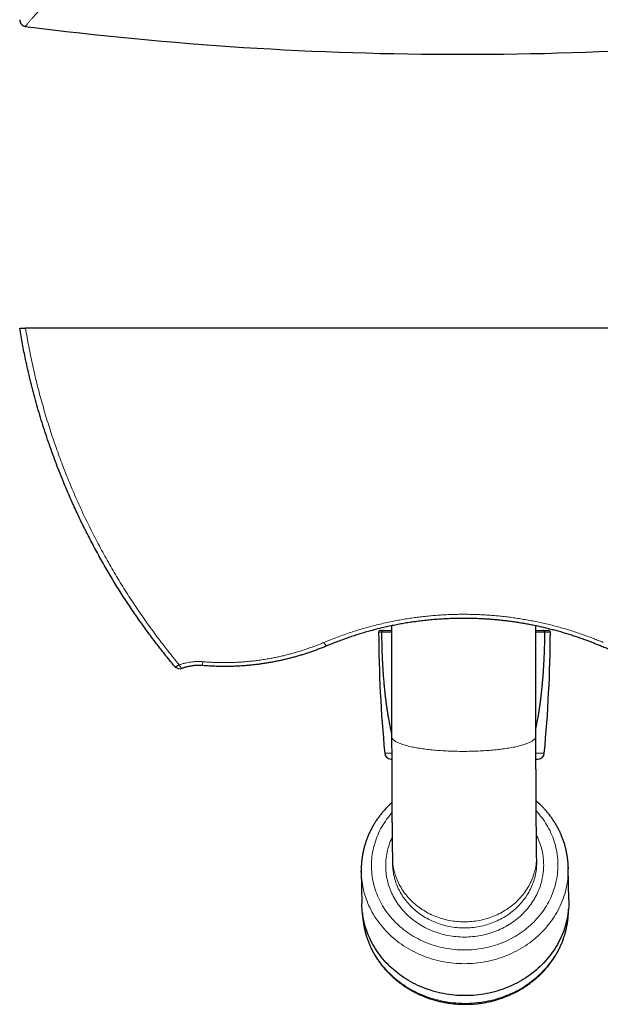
# Model space of a CAD drawing. Header units: millimetres. Extents: x 8 to 1339, y 12 to 1557.
# Tile 2 of 45: x 413 to 582, y 44 to 330. Entities that reach past the tile are written whole.
import ezdxf

# ---------------------------------------------------------------- set-up
doc = ezdxf.new("R2010")
doc.units = ezdxf.units.MM

msp = doc.modelspace()

# ---------------------------------------------------------------- linework, layer by layer
at = {"color": 7, "linetype": 'Continuous', "lineweight": 30}
for p, q in [((668.94, 240.32), (414.58, 240.32)), ((517.88, 152.41), (518.72, 152.41)), ((521.12, 153.77), (521.17, 121.58)), ((563.17, 121.65), (563.12, 153.77)), ((565.28, 152.41), (566.87, 152.41)), ((520.92, 114.96), (521.18, 114.93)), ((563.18, 114.9), (563.83, 114.96)), ((521.39, 86.34), (521.42, 84.57)), ((563.41, 85.28), (563.38, 87.04)), ((563.41, 85.04), (563.41, 85.28)), ((572.75, 74.02), (572.6, 83.32)), ((512.3, 82.31), (512.46, 73.01))]:
    msp.add_line(p, q, dxfattribs=at)
at = {"color": 252, "linetype": 'Continuous', "lineweight": 0}
for p, q in [((518.23, 151.9), (517.38, 151.9)), ((567.37, 151.9), (565.77, 151.9)), ((563.17, 121.61), (563.17, 121.65)), ((519.14, 116.76), (521.17, 116.76)), ((521.18, 114.96), (520.92, 114.96)), ((563.18, 116.76), (565.61, 116.76)), ((563.83, 114.96), (563.19, 114.96)), ((563.38, 86.69), (563.38, 87.04))]:
    msp.add_line(p, q, dxfattribs=at)
at = {"color": 252, "linetype": 'Continuous', "lineweight": 0, "flags": 128}
for points in [[(457.96, 142.01), (458, 141.97), (458.05, 141.95), (458.1, 141.93), (458.17, 141.93), (458.24, 141.93), (458.33, 141.94), (458.42, 141.96), (458.52, 141.99), (458.62, 142.03), (458.73, 142.07), (458.85, 142.13), (458.97, 142.19), (459.09, 142.26), (459.22, 142.33), (459.35, 142.42)], [(460.18, 141.4), (460.14, 141.4), (460.09, 141.4), (460.04, 141.42), (459.99, 141.46), (459.93, 141.5), (459.87, 141.56), (459.81, 141.63), (459.75, 141.71), (459.68, 141.81), (459.62, 141.91), (459.55, 142.03), (459.48, 142.15), (459.41, 142.28), (459.35, 142.42)], [(521.17, 121.58), (521.17, 121.5), (521.19, 121.38), (521.22, 121.27), (521.27, 121.15), (521.33, 121.04), (521.4, 120.93), (521.49, 120.82), (521.59, 120.7), (521.71, 120.59), (521.84, 120.48), (521.99, 120.37), (522.15, 120.26), (522.32, 120.15), (522.51, 120.05), (522.71, 119.94), (522.92, 119.84), (523.15, 119.73), (523.39, 119.63), (523.64, 119.53), (523.9, 119.43), (524.18, 119.33), (524.47, 119.23), (524.77, 119.14), (525.09, 119.04), (525.41, 118.95), (525.75, 118.86), (526.1, 118.78), (526.46, 118.69), (526.83, 118.61), (527.21, 118.52), (527.6, 118.44), (528, 118.37), (528.41, 118.29), (528.83, 118.22), (529.26, 118.15), (529.7, 118.08), (530.14, 118.01), (530.6, 117.95), (531.06, 117.89), (531.53, 117.83), (532.01, 117.77), (532.49, 117.72), (532.98, 117.67), (533.48, 117.62), (533.98, 117.58), (534.49, 117.53), (535.01, 117.5), (535.53, 117.46), (536.05, 117.42), (536.58, 117.39), (537.11, 117.37), (537.65, 117.34), (538.18, 117.32), (538.72, 117.3), (539.27, 117.28), (539.81, 117.27), (540.36, 117.26), (540.91, 117.25), (541.46, 117.25), (542.01, 117.24), (542.56, 117.25), (543.11, 117.25), (543.66, 117.26), (544.2, 117.27), (544.75, 117.28), (545.29, 117.3), (545.84, 117.32), (546.38, 117.34), (546.91, 117.37), (547.45, 117.39), (547.98, 117.42), (548.5, 117.46), (549.03, 117.5), (549.54, 117.53), (550.06, 117.58), (550.56, 117.62), (551.06, 117.67), (551.56, 117.72), (552.05, 117.77), (552.53, 117.83), (553, 117.89), (553.47, 117.95), (553.93, 118.01), (554.38, 118.08), (554.82, 118.15), (555.26, 118.22), (555.68, 118.29), (556.1, 118.37), (556.51, 118.44), (556.9, 118.52), (557.29, 118.61), (557.67, 118.69), (558.03, 118.78), (558.39, 118.86), (558.73, 118.95), (559.06, 119.04), (559.38, 119.14), (559.69, 119.23), (559.99, 119.33), (560.27, 119.43), (560.55, 119.53), (560.81, 119.63), (561.05, 119.73), (561.29, 119.84), (561.51, 119.94), (561.72, 120.05), (561.91, 120.15), (562.09, 120.26), (562.26, 120.37), (562.41, 120.48), (562.55, 120.59), (562.68, 120.7), (562.79, 120.82), (562.88, 120.93), (562.97, 121.04), (563.04, 121.15), (563.09, 121.27), (563.13, 121.38), (563.16, 121.5), (563.17, 121.61)], [(521.25, 99.41), (520.94, 99.06), (520.52, 98.54), (520.11, 98.02), (519.71, 97.48), (519.33, 96.94), (518.96, 96.38), (518.61, 95.82), (518.28, 95.25), (517.96, 94.67), (517.66, 94.09), (517.38, 93.5), (517.12, 92.9), (516.87, 92.29), (516.64, 91.68), (516.42, 91.07), (516.23, 90.45), (516.05, 89.82), (515.89, 89.2), (515.75, 88.56), (515.63, 87.93), (515.52, 87.29), (515.44, 86.65), (515.37, 86.01), (515.32, 85.37), (515.29, 84.72), (515.28, 84.08), (515.29, 83.44), (515.31, 82.79), (515.36, 82.15), (515.42, 81.51), (515.5, 80.87), (515.6, 80.23), (515.72, 79.6), (515.85, 78.96), (516.01, 78.34), (516.18, 77.71), (516.37, 77.09), (516.58, 76.48), (516.81, 75.87), (517.05, 75.26), (517.31, 74.66), (517.59, 74.07), (517.89, 73.49), (518.2, 72.91), (518.53, 72.34), (518.87, 71.78), (519.23, 71.22), (519.61, 70.68), (520, 70.14), (520.41, 69.62), (520.84, 69.1), (521.27, 68.59), (521.73, 68.1), (522.19, 67.61), (522.67, 67.14), (523.17, 66.68), (523.68, 66.23), (524.2, 65.79), (524.73, 65.37), (525.27, 64.96), (525.83, 64.56), (526.4, 64.17), (526.98, 63.8), (527.57, 63.44), (528.17, 63.1), (528.78, 62.77), (529.4, 62.46), (530.02, 62.16), (530.66, 61.87), (531.3, 61.6), (531.96, 61.35), (532.62, 61.11), (533.28, 60.88), (533.95, 60.68), (534.63, 60.49), (535.32, 60.31), (536, 60.15), (536.7, 60.01), (537.39, 59.89), (538.09, 59.78), (538.8, 59.68), (539.5, 59.61), (540.21, 59.55), (540.92, 59.51), (541.63, 59.48), (542.34, 59.47)], [(542.34, 59.47), (543.05, 59.48), (543.76, 59.51), (544.47, 59.55), (545.18, 59.61), (545.88, 59.68), (546.59, 59.78), (547.29, 59.89), (547.99, 60.01), (548.68, 60.15), (549.37, 60.31), (550.05, 60.49), (550.73, 60.68), (551.41, 60.88), (552.07, 61.11), (552.74, 61.35), (553.39, 61.6), (554.04, 61.87), (554.67, 62.16), (555.3, 62.46), (555.93, 62.77), (556.54, 63.1), (557.14, 63.44), (557.73, 63.8), (558.31, 64.17), (558.89, 64.56), (559.44, 64.96), (559.99, 65.37), (560.53, 65.79), (561.05, 66.23), (561.56, 66.68), (562.06, 67.14), (562.54, 67.61), (563.02, 68.1), (563.47, 68.59), (563.91, 69.1), (564.34, 69.62), (564.75, 70.14), (565.15, 70.68), (565.53, 71.22), (565.9, 71.78), (566.25, 72.34), (566.58, 72.91), (566.9, 73.49), (567.19, 74.07), (567.48, 74.66), (567.74, 75.26), (567.99, 75.87), (568.22, 76.48), (568.43, 77.09), (568.63, 77.71), (568.81, 78.34), (568.97, 78.96), (569.11, 79.6), (569.23, 80.23), (569.33, 80.87), (569.42, 81.51), (569.49, 82.15), (569.54, 82.79), (569.57, 83.44), (569.58, 84.08), (569.57, 84.72), (569.55, 85.37), (569.5, 86.01), (569.44, 86.65), (569.36, 87.29), (569.26, 87.93), (569.14, 88.56), (569, 89.2), (568.85, 89.82), (568.68, 90.45), (568.49, 91.07), (568.28, 91.68), (568.05, 92.29), (567.81, 92.9), (567.55, 93.5), (567.27, 94.09), (566.97, 94.67), (566.66, 95.25), (566.33, 95.82), (565.99, 96.38), (565.62, 96.94), (565.25, 97.48), (564.85, 98.02), (564.45, 98.54), (564.02, 99.06), (563.58, 99.56), (563.25, 99.93)], [(542.35, 63.23), (541.75, 63.24), (541.15, 63.26), (540.55, 63.3), (539.95, 63.35), (539.35, 63.41), (538.76, 63.49), (538.16, 63.58), (537.57, 63.69), (536.99, 63.81), (536.4, 63.94), (535.82, 64.09), (535.25, 64.25), (534.68, 64.43), (534.12, 64.62), (533.56, 64.82), (533.01, 65.04), (532.46, 65.27), (531.92, 65.51), (531.39, 65.76), (530.86, 66.03), (530.35, 66.31), (529.84, 66.6), (529.34, 66.9), (528.85, 67.22), (528.37, 67.54), (527.9, 67.88), (527.43, 68.23), (526.98, 68.59), (526.54, 68.96), (526.11, 69.34), (525.69, 69.73), (525.29, 70.13), (524.89, 70.54), (524.51, 70.96), (524.14, 71.39), (523.78, 71.83), (523.43, 72.27), (523.1, 72.73), (522.78, 73.19), (522.47, 73.66), (522.18, 74.13), (521.9, 74.62), (521.64, 75.11), (521.39, 75.6), (521.15, 76.1), (520.93, 76.61), (520.72, 77.12), (520.53, 77.64), (520.36, 78.16), (520.19, 78.68), (520.05, 79.21), (519.92, 79.75), (519.8, 80.28), (519.7, 80.82), (519.62, 81.36), (519.55, 81.9), (519.49, 82.44), (519.46, 82.99), (519.44, 83.53), (519.43, 84.08), (519.44, 84.63), (519.47, 85.17), (519.51, 85.72), (519.56, 86.26), (519.64, 86.8), (519.72, 87.34), (519.83, 87.88), (519.95, 88.41), (520.08, 88.95), (520.23, 89.47), (520.4, 90), (520.58, 90.52), (520.77, 91.04), (520.98, 91.55), (521.21, 92.06), (521.31, 92.26)], [(563.31, 92.87), (563.47, 92.56), (563.71, 92.06), (563.93, 91.55), (564.13, 91.04), (564.33, 90.52), (564.5, 90), (564.66, 89.47), (564.81, 88.95), (564.94, 88.41), (565.06, 87.88), (565.16, 87.34), (565.24, 86.8), (565.31, 86.26), (565.36, 85.72), (565.4, 85.17), (565.42, 84.63), (565.43, 84.08), (565.42, 83.53), (565.39, 82.99), (565.35, 82.44), (565.29, 81.9), (565.22, 81.36), (565.13, 80.82), (565.03, 80.28), (564.91, 79.75), (564.78, 79.21), (564.63, 78.68), (564.46, 78.16), (564.28, 77.64), (564.08, 77.12), (563.87, 76.61), (563.65, 76.1), (563.41, 75.6), (563.16, 75.11), (562.89, 74.62), (562.61, 74.13), (562.31, 73.66), (562, 73.19), (561.68, 72.73), (561.34, 72.27), (560.99, 71.83), (560.63, 71.39), (560.26, 70.96), (559.87, 70.54), (559.47, 70.13), (559.06, 69.73), (558.64, 69.34), (558.21, 68.96), (557.76, 68.59), (557.31, 68.23), (556.84, 67.88), (556.37, 67.54), (555.89, 67.22), (555.39, 66.9), (554.89, 66.6), (554.38, 66.31), (553.86, 66.03), (553.34, 65.76), (552.8, 65.51), (552.26, 65.27), (551.71, 65.04), (551.16, 64.82), (550.6, 64.62), (550.03, 64.43), (549.46, 64.25), (548.89, 64.09), (548.31, 63.94), (547.72, 63.81), (547.14, 63.69), (546.55, 63.58), (545.95, 63.49), (545.36, 63.41), (544.76, 63.35), (544.16, 63.3), (543.56, 63.26), (542.96, 63.24), (542.35, 63.23)], [(521.39, 86.34), (521.39, 86.19), (521.41, 85.7), (521.45, 85.2), (521.49, 84.7), (521.56, 84.21), (521.63, 83.71), (521.73, 83.22), (521.83, 82.73), (521.95, 82.25), (522.08, 81.77), (522.23, 81.29), (522.39, 80.81), (522.57, 80.34), (522.76, 79.87), (522.96, 79.41), (523.17, 78.95), (523.4, 78.5), (523.64, 78.05), (523.9, 77.61), (524.16, 77.17), (524.44, 76.75), (524.74, 76.33), (525.04, 75.91), (525.36, 75.5), (525.68, 75.1), (526.02, 74.71), (526.37, 74.33), (526.73, 73.96), (527.11, 73.59), (527.49, 73.23), (527.88, 72.89), (528.28, 72.55), (528.69, 72.22), (529.12, 71.9), (529.55, 71.59), (529.99, 71.29), (530.43, 71.01), (530.89, 70.73), (531.35, 70.46), (531.83, 70.21), (532.3, 69.97), (532.79, 69.73), (533.28, 69.51), (533.78, 69.3), (534.29, 69.11), (534.8, 68.92), (535.31, 68.75), (535.83, 68.59), (536.35, 68.44), (536.88, 68.31), (537.42, 68.18), (537.95, 68.07), (538.49, 67.98), (539.03, 67.89), (539.58, 67.82), (540.12, 67.76), (540.67, 67.72), (541.22, 67.68), (541.77, 67.67), (542.32, 67.66), (542.87, 67.67), (543.42, 67.68), (543.96, 67.72), (544.51, 67.76), (545.06, 67.82), (545.6, 67.89), (546.14, 67.98), (546.68, 68.07), (547.22, 68.18), (547.75, 68.31), (548.28, 68.44), (548.81, 68.59), (549.33, 68.75), (549.85, 68.92), (550.36, 69.11), (550.86, 69.3), (551.36, 69.51), (551.86, 69.73), (552.34, 69.97), (552.83, 70.21), (553.3, 70.46), (553.76, 70.73), (554.22, 71.01), (554.67, 71.29), (555.11, 71.59), (555.55, 71.9), (555.97, 72.22), (556.39, 72.55), (556.79, 72.89), (557.19, 73.23), (557.57, 73.59), (557.94, 73.96), (558.31, 74.33), (558.66, 74.71), (559, 75.1), (559.33, 75.5), (559.65, 75.91), (559.96, 76.33), (560.25, 76.75), (560.54, 77.17), (560.81, 77.61), (561.06, 78.05), (561.31, 78.5), (561.54, 78.95), (561.76, 79.41), (561.97, 79.87), (562.16, 80.34), (562.34, 80.81), (562.5, 81.29), (562.65, 81.77), (562.79, 82.25), (562.91, 82.73), (563.02, 83.22), (563.12, 83.71), (563.2, 84.21), (563.26, 84.7), (563.31, 85.2), (563.35, 85.7), (563.38, 86.19), (563.38, 86.69)], [(521.42, 84.32), (521.44, 83.93), (521.47, 83.43), (521.52, 82.94), (521.59, 82.44), (521.66, 81.95), (521.75, 81.46), (521.86, 80.97), (521.98, 80.48), (522.11, 80), (522.26, 79.52), (522.42, 79.04), (522.6, 78.57), (522.79, 78.1), (522.99, 77.64), (523.2, 77.18), (523.43, 76.73), (523.67, 76.28), (523.93, 75.84), (524.19, 75.41), (524.47, 74.98), (524.77, 74.56), (525.07, 74.14), (525.39, 73.74), (525.71, 73.34), (526.05, 72.95), (526.4, 72.56), (526.76, 72.19), (527.13, 71.82), (527.52, 71.47), (527.91, 71.12), (528.31, 70.78), (528.72, 70.45), (529.15, 70.13), (529.58, 69.83), (530.02, 69.53), (530.46, 69.24), (530.92, 68.96), (531.38, 68.7), (531.86, 68.44), (532.33, 68.2), (532.82, 67.97), (533.31, 67.75), (533.81, 67.54), (534.31, 67.34), (534.82, 67.16), (535.34, 66.98), (535.86, 66.82), (536.38, 66.68), (536.91, 66.54), (537.45, 66.42), (537.98, 66.31), (538.52, 66.21), (539.06, 66.13), (539.61, 66.06), (540.15, 66), (540.7, 65.95), (541.25, 65.92), (541.8, 65.9), (542.35, 65.89)], [(542.35, 65.89), (542.9, 65.9), (543.44, 65.92), (543.99, 65.95), (544.54, 66), (545.09, 66.06), (545.63, 66.13), (546.17, 66.21), (546.71, 66.31), (547.25, 66.42), (547.78, 66.54), (548.31, 66.68), (548.84, 66.82), (549.36, 66.98), (549.88, 67.16), (550.39, 67.34), (550.89, 67.54), (551.39, 67.75), (551.89, 67.97), (552.37, 68.2), (552.85, 68.44), (553.33, 68.7), (553.79, 68.96), (554.25, 69.24), (554.7, 69.53), (555.14, 69.83), (555.58, 70.13), (556, 70.45), (556.41, 70.78), (556.82, 71.12), (557.21, 71.47), (557.6, 71.82), (557.97, 72.19), (558.34, 72.56), (558.69, 72.95), (559.03, 73.34), (559.36, 73.74), (559.68, 74.14), (559.99, 74.56), (560.28, 74.98), (560.57, 75.41), (560.84, 75.84), (561.09, 76.28), (561.34, 76.73), (561.57, 77.18), (561.79, 77.64), (561.99, 78.1), (562.19, 78.57), (562.37, 79.04), (562.53, 79.52), (562.68, 80), (562.82, 80.48), (562.94, 80.97), (563.05, 81.46), (563.14, 81.95), (563.23, 82.44), (563.29, 82.94), (563.34, 83.43), (563.38, 83.93), (563.41, 84.43), (563.41, 84.92), (563.41, 85.04)], [(572.6, 83.08), (572.6, 82.81), (572.59, 82.1), (572.55, 81.38), (572.5, 80.67), (572.42, 79.96), (572.33, 79.25), (572.21, 78.54), (572.08, 77.83), (571.92, 77.13), (571.74, 76.43), (571.55, 75.74), (571.33, 75.05), (571.09, 74.37), (570.84, 73.69), (570.56, 73.02), (570.27, 72.35), (569.95, 71.7), (569.62, 71.05), (569.27, 70.41), (568.9, 69.77), (568.51, 69.15), (568.1, 68.53), (567.68, 67.93), (567.24, 67.33), (566.78, 66.75), (566.31, 66.18), (565.82, 65.62), (565.31, 65.07), (564.79, 64.53), (564.25, 64), (563.7, 63.49), (563.13, 62.99), (562.55, 62.51), (561.95, 62.03), (561.35, 61.58), (560.73, 61.13), (560.09, 60.71), (559.44, 60.29), (558.79, 59.89), (558.12, 59.51), (557.44, 59.15), (556.75, 58.8), (556.05, 58.46), (555.34, 58.15), (554.62, 57.85), (553.9, 57.57), (553.16, 57.3), (552.42, 57.05), (551.67, 56.82), (550.92, 56.61), (550.16, 56.42), (549.39, 56.24), (548.62, 56.08), (547.85, 55.94), (547.07, 55.82), (546.29, 55.72), (545.5, 55.64), (544.72, 55.57), (543.93, 55.52), (543.14, 55.5), (542.35, 55.49)], [(542.35, 55.49), (541.56, 55.5), (540.77, 55.52), (539.99, 55.57), (539.2, 55.64), (538.42, 55.72), (537.64, 55.82), (536.86, 55.94), (536.08, 56.08), (535.32, 56.24), (534.55, 56.42), (533.79, 56.61), (533.04, 56.82), (532.29, 57.05), (531.55, 57.3), (530.82, 57.57), (530.1, 57.85), (529.38, 58.15), (528.67, 58.46), (527.98, 58.8), (527.29, 59.15), (526.61, 59.51), (525.95, 59.89), (525.29, 60.29), (524.65, 60.71), (524.02, 61.13), (523.4, 61.58), (522.79, 62.03), (522.2, 62.51), (521.62, 62.99), (521.06, 63.49), (520.51, 64), (519.98, 64.53), (519.46, 65.07), (518.96, 65.62), (518.47, 66.18), (518, 66.75), (517.55, 67.33), (517.11, 67.93), (516.69, 68.53), (516.29, 69.15), (515.91, 69.77), (515.54, 70.41), (515.2, 71.05), (514.87, 71.7), (514.56, 72.35), (514.27, 73.02), (514, 73.69), (513.75, 74.37), (513.51, 75.05), (513.3, 75.74), (513.11, 76.43), (512.94, 77.13), (512.79, 77.83), (512.66, 78.54), (512.55, 79.25), (512.46, 79.96), (512.39, 80.67), (512.34, 81.38), (512.31, 82.07)], [(512.66, 70.26), (512.67, 69.99), (512.71, 69.28), (512.77, 68.57), (512.85, 67.86), (512.96, 67.15), (513.08, 66.45), (513.22, 65.75), (513.39, 65.06), (513.57, 64.36), (513.77, 63.68), (513.99, 62.99), (514.24, 62.32), (514.5, 61.65), (514.78, 60.98), (515.08, 60.33), (515.4, 59.68), (515.74, 59.04), (516.09, 58.4), (516.47, 57.78), (516.86, 57.16), (517.27, 56.56), (517.7, 55.96), (518.14, 55.38), (518.61, 54.8), (519.08, 54.24), (519.58, 53.69), (520.09, 53.15), (520.61, 52.62), (521.15, 52.11), (521.71, 51.6), (522.28, 51.12), (522.86, 50.64), (523.46, 50.18), (524.07, 49.73), (524.69, 49.3), (525.33, 48.89), (525.98, 48.48), (526.63, 48.1), (527.3, 47.73), (527.98, 47.37), (528.67, 47.04), (529.37, 46.72), (530.08, 46.41), (530.8, 46.12), (531.53, 45.85), (532.26, 45.6), (533, 45.37), (533.75, 45.15), (534.5, 44.95), (535.26, 44.77), (536.02, 44.6), (536.79, 44.46), (537.56, 44.33), (538.34, 44.22), (539.12, 44.13), (539.9, 44.06), (540.68, 44), (541.46, 43.97), (542.25, 43.95), (543.03, 43.95), (543.82, 43.97), (544.6, 44.01), (545.39, 44.07), (546.17, 44.15), (546.95, 44.24), (547.72, 44.36), (548.49, 44.49), (549.26, 44.64), (550.03, 44.81), (550.78, 44.99), (551.54, 45.2), (552.28, 45.42), (553.02, 45.66), (553.76, 45.92), (554.48, 46.19), (555.2, 46.48), (555.91, 46.79), (556.61, 47.12), (557.3, 47.46), (557.98, 47.82), (558.65, 48.19), (559.31, 48.58), (559.96, 48.98), (560.59, 49.4), (561.21, 49.84), (561.82, 50.29), (562.42, 50.75), (563.01, 51.23), (563.58, 51.72), (564.13, 52.23), (564.67, 52.75), (565.2, 53.28), (565.71, 53.82), (566.2, 54.37), (566.68, 54.94), (567.14, 55.52), (567.59, 56.1), (568.01, 56.7), (568.43, 57.31), (568.82, 57.93), (569.19, 58.55), (569.55, 59.19), (569.89, 59.83), (570.21, 60.48), (570.51, 61.14), (570.79, 61.81), (571.05, 62.48), (571.29, 63.16), (571.52, 63.84), (571.72, 64.53), (571.9, 65.22), (572.07, 65.92), (572.21, 66.62), (572.33, 67.32), (572.44, 68.03), (572.52, 68.74), (572.58, 69.45), (572.62, 70.16), (572.64, 70.87), (572.65, 71.27)]]:
    msp.add_lwpolyline(points, dxfattribs=at)
at = {"color": 7, "linetype": 'Continuous', "lineweight": 30, "flags": 128}
for points in [[(521.42, 84.57), (521.42, 84.43), (521.42, 84.32)], [(572.59, 83.55), (572.59, 83.53), (572.6, 83.08)], [(512.31, 82.07), (512.31, 82.1), (512.3, 82.53)], [(572.75, 74.02), (572.76, 73.51), (572.74, 72.8), (572.71, 72.08), (572.65, 71.37), (572.58, 70.66), (572.48, 69.95), (572.37, 69.24), (572.23, 68.53), (572.08, 67.83), (571.9, 67.14), (571.7, 66.44), (571.49, 65.75), (571.25, 65.07), (570.99, 64.39), (570.72, 63.72), (570.42, 63.06), (570.11, 62.4), (569.78, 61.75), (569.42, 61.11), (569.05, 60.48), (568.67, 59.85), (568.26, 59.24), (567.84, 58.63), (567.4, 58.04), (566.94, 57.45), (566.46, 56.88), (565.97, 56.32), (565.47, 55.77), (564.94, 55.23), (564.41, 54.7), (563.85, 54.19), (563.29, 53.69), (562.71, 53.21), (562.11, 52.74), (561.5, 52.28), (560.88, 51.84), (560.25, 51.41), (559.6, 50.99), (558.94, 50.6), (558.27, 50.22), (557.59, 49.85), (556.9, 49.5), (556.2, 49.17), (555.5, 48.85), (554.78, 48.55), (554.05, 48.27), (553.32, 48), (552.58, 47.76), (551.83, 47.53), (551.07, 47.31), (550.31, 47.12), (549.55, 46.94), (548.78, 46.79), (548, 46.65), (547.22, 46.53), (546.44, 46.42), (545.66, 46.34), (544.87, 46.27), (544.08, 46.23), (543.3, 46.2), (542.51, 46.19), (541.72, 46.2), (540.93, 46.23), (540.14, 46.27), (539.36, 46.34), (538.57, 46.42), (537.79, 46.53), (537.01, 46.65), (536.24, 46.79), (535.47, 46.94), (534.71, 47.12), (533.95, 47.31), (533.19, 47.53), (532.45, 47.76), (531.71, 48), (530.98, 48.27), (530.25, 48.55), (529.54, 48.85), (528.83, 49.17), (528.13, 49.5), (527.45, 49.85), (526.77, 50.22), (526.1, 50.6), (525.45, 50.99), (524.8, 51.41), (524.17, 51.84), (523.56, 52.28), (522.95, 52.74), (522.36, 53.21), (521.78, 53.69), (521.22, 54.19), (520.67, 54.7), (520.13, 55.23), (519.62, 55.77), (519.11, 56.32), (518.63, 56.88), (518.16, 57.45), (517.7, 58.04), (517.27, 58.63), (516.85, 59.24), (516.45, 59.85), (516.06, 60.48), (515.7, 61.11), (515.35, 61.75), (515.02, 62.4), (514.71, 63.06), (514.42, 63.72), (514.15, 64.39), (513.9, 65.07), (513.67, 65.75), (513.46, 66.44), (513.27, 67.14), (513.1, 67.83), (512.94, 68.53), (512.81, 69.24), (512.7, 69.95), (512.61, 70.66), (512.54, 71.37), (512.49, 72.08), (512.46, 72.8), (512.46, 73.01)]]:
    msp.add_lwpolyline(points, dxfattribs=at)
at = {"color": 7, "linetype": 'Continuous', "lineweight": 30}
for centre, radius, start, end in [((541.81, 1320.25), 1000.23, 262.69229, 277.30195), ((517.88, 151.91), 0.5, 90, 180.3568), ((919.37, 154.41), 402, 180.3568, 185.3731), ((518.73, 151.91), 0.5, 90, 180.1593), ((565.26, 151.91), 0.5, 359.8389, 90), ((165.38, 154.41), 402, 354.6269, 359.6432), ((566.87, 151.91), 0.5, 359.6432, 90), ((459.5, 143.29), 2, 219.8073, 289.7168), ((521.13, 116.95), 2, 185.3731, 264.1392), ((563.62, 116.95), 2, 275.8608, 354.6269)]:
    msp.add_arc(centre, radius, start, end, dxfattribs=at)
at = {"color": 252, "linetype": 'Continuous', "lineweight": 0}
for centre, radius, start, end in [((518.3, 144.46), 7.44, 90.1024, 90.5179), ((518.76, 151.93), 0.475, 93.4591, 183.1935), ((565.23, 151.94), 0.47, 356.0118, 85.5011), ((565.68, 140.39), 11.51, 89.5712, 89.9102), ((503.04, 149.42), 1.66, 197.0334, 243.6191), ((472.01, 142.64), 5.86, 173.3569, 184.3872)]:
    msp.add_arc(centre, radius, start, end, dxfattribs=at)
for points, knots in [([(414.58, 328.14), (414.73, 328.35), (415.04, 328.75), (415.53, 329.38), (416.06, 330.01), (416.62, 330.65), (417.22, 331.3), (417.85, 331.96), (418.52, 332.62), (419.22, 333.3), (419.95, 333.99), (420.73, 334.68), (421.53, 335.39), (422.38, 336.11), (423.26, 336.84), (424.17, 337.57), (425.12, 338.31), (426.1, 339.07), (427.12, 339.83), (428.17, 340.59), (429.25, 341.36), (430.36, 342.14), (431.5, 342.93), (432.68, 343.72), (433.89, 344.52), (435.13, 345.32), (436.4, 346.13), (437.7, 346.94), (439.04, 347.76), (440.4, 348.59), (441.8, 349.42), (443.23, 350.25), (444.7, 351.1), (446.21, 351.95), (447.74, 352.8), (449.31, 353.66), (450.9, 354.53), (452.53, 355.39), (454.19, 356.26), (455.88, 357.14), (457.6, 358.01), (458.76, 358.59), (459.35, 358.89)], [0, 0, 0, 0, 0.024484, 0.048972, 0.07346, 0.097948, 0.122432, 0.147023, 0.171617, 0.196212, 0.220806, 0.245397, 0.270311, 0.295228, 0.320146, 0.345063, 0.369976, 0.394997, 0.420021, 0.445046, 0.47007, 0.49509, 0.520074, 0.545061, 0.570048, 0.595035, 0.620019, 0.645105, 0.670195, 0.695285, 0.720375, 0.745461, 0.770861, 0.796263, 0.821667, 0.84707, 0.872469, 0.897973, 0.923481, 0.948989, 0.974496, 1, 1, 1, 1]), ([(414.58, 240.32), (414.73, 239.43), (415.04, 237.65), (415.53, 234.99), (416.06, 232.35), (416.62, 229.71), (417.22, 227.08), (417.85, 224.45), (418.52, 221.83), (419.22, 219.22), (419.95, 216.63), (420.73, 214.03), (421.53, 211.44), (422.38, 208.84), (423.26, 206.26), (424.17, 203.7), (425.12, 201.14), (426.1, 198.6), (427.12, 196.06), (428.17, 193.55), (429.25, 191.04), (430.36, 188.56), (431.5, 186.09), (432.68, 183.65), (433.89, 181.21), (435.13, 178.8), (436.4, 176.4), (437.7, 174.02), (439.04, 171.65), (440.4, 169.3), (441.8, 166.97), (443.23, 164.65), (444.7, 162.34), (446.21, 160.05), (447.74, 157.77), (449.31, 155.51), (450.9, 153.28), (452.53, 151.06), (454.19, 148.86), (455.88, 146.69), (457.6, 144.54), (458.76, 143.12), (459.35, 142.42)], [0, 0, 0, 0, 0.024484, 0.048972, 0.07346, 0.097948, 0.122432, 0.147023, 0.171617, 0.196212, 0.220806, 0.245397, 0.270311, 0.295228, 0.320146, 0.345063, 0.369976, 0.394997, 0.420021, 0.445046, 0.47007, 0.49509, 0.520074, 0.545061, 0.570048, 0.595035, 0.620019, 0.645105, 0.670195, 0.695285, 0.720375, 0.745461, 0.770861, 0.796263, 0.821667, 0.84707, 0.872469, 0.897973, 0.923481, 0.948989, 0.974496, 1, 1, 1, 1]), ([(501.46, 148.93), (502.11, 149.2), (503.4, 149.74), (505.36, 150.49), (507.33, 151.2), (509.31, 151.88), (511.3, 152.51), (513.3, 153.1), (515.3, 153.65), (517.3, 154.16), (519.31, 154.63), (521.22, 155.03), (523.05, 155.39), (524.78, 155.69), (526.52, 155.97), (528.26, 156.21), (530.02, 156.43), (531.79, 156.62), (533.58, 156.78), (535.36, 156.91), (537.15, 157.01), (538.96, 157.08), (540.77, 157.12), (542.6, 157.13), (544.42, 157.11), (546.25, 157.05), (547.98, 156.97), (549.61, 156.86), (551.13, 156.74), (552.74, 156.59), (554.41, 156.41), (556.16, 156.19), (557.9, 155.94), (559.64, 155.66), (561.37, 155.35), (563.11, 155.01), (564.86, 154.64), (566.59, 154.24), (568.31, 153.81), (570.04, 153.35), (571.76, 152.86), (573.48, 152.33), (575.19, 151.78), (576.89, 151.2), (578.49, 150.63), (579.98, 150.06), (581.38, 149.51), (582.3, 149.13), (582.77, 148.93)], [0, 0, 0, 0, 0.02555, 0.0511, 0.076335, 0.101577, 0.126818, 0.152053, 0.176757, 0.201468, 0.226178, 0.250883, 0.271858, 0.292839, 0.313822, 0.334803, 0.355778, 0.377092, 0.398411, 0.419733, 0.441053, 0.462367, 0.484064, 0.505767, 0.527472, 0.549176, 0.570873, 0.589122, 0.607372, 0.625621, 0.646584, 0.667551, 0.688521, 0.709489, 0.730451, 0.751748, 0.773051, 0.794355, 0.815658, 0.836955, 0.858627, 0.880304, 0.901984, 0.923662, 0.945334, 0.963556, 0.981778, 1, 1, 1, 1]), ([(518.29, 151.9), (518.29, 151.1), (518.3, 149.5), (518.36, 147.09), (518.45, 144.68), (518.56, 142.43), (518.7, 140.35), (518.84, 138.43), (519.02, 136.42), (519.23, 134.33), (519.49, 132.16), (519.75, 130.21), (520.01, 128.5), (520.26, 127), (520.51, 125.63), (520.76, 124.39), (520.97, 123.42), (521.11, 122.82), (521.17, 122.59)], [0, 0, 0, 0, 0.08155, 0.163109, 0.244667, 0.326216, 0.391479, 0.456745, 0.522008, 0.596028, 0.670052, 0.744069, 0.795497, 0.846928, 0.898353, 0.937115, 0.975889, 1, 1, 1, 1]), ([(521.12, 151.9), (521.02, 151.9), (520.7, 151.9), (520.21, 151.9), (519.7, 151.9), (519.28, 151.9), (518.93, 151.9), (518.6, 151.9), (518.39, 151.9), (518.29, 151.9)], [0, 0, 0, 0, 0.091616, 0.28673, 0.482127, 0.611471, 0.740815, 0.870408, 1, 1, 1, 1]), ([(565.7, 151.9), (565.59, 151.9), (565.31, 151.9), (564.84, 151.9), (564.27, 151.9), (563.7, 151.9), (563.3, 151.9), (563.12, 151.9)], [0, 0, 0, 0, 0.139274, 0.361916, 0.584865, 0.808742, 1, 1, 1, 1]), ([(563.16, 124.33), (563.2, 124.48), (563.32, 125.03), (563.51, 126.01), (563.74, 127.26), (563.98, 128.73), (564.24, 130.4), (564.49, 132.28), (564.72, 134.17), (564.86, 135.47), (565.01, 136.97), (565.16, 138.67), (565.34, 141.16), (565.49, 143.74), (565.6, 146.41), (565.68, 149.16), (565.69, 150.99), (565.7, 151.9)], [0, 0, 0, 0, 0.016096, 0.062031, 0.107965, 0.153864, 0.222481, 0.291108, 0.359739, 0.428361, 0.432556, 0.522616, 0.612683, 0.702745, 0.801828, 0.900917, 1, 1, 1, 1]), ([(466.19, 143.32), (466.69, 143.28), (467.69, 143.21), (469.2, 143.13), (470.71, 143.08), (472.22, 143.06), (473.73, 143.08), (475.24, 143.12), (476.76, 143.19), (478.29, 143.3), (479.85, 143.44), (481.42, 143.61), (482.99, 143.82), (484.55, 144.06), (486.02, 144.32), (487.4, 144.59), (488.69, 144.86), (489.97, 145.16), (491.24, 145.48), (492.49, 145.81), (493.85, 146.21), (495.31, 146.66), (496.87, 147.18), (498.41, 147.73), (499.95, 148.31), (500.95, 148.73), (501.46, 148.93)], [0, 0, 0, 0, 0.041449, 0.082909, 0.124368, 0.165817, 0.207579, 0.249351, 0.291122, 0.332884, 0.376603, 0.420339, 0.464081, 0.507817, 0.551537, 0.588264, 0.624994, 0.661721, 0.697871, 0.734024, 0.770174, 0.816128, 0.862098, 0.908075, 0.954046, 1, 1, 1, 1]), ([(459.35, 142.42), (459.49, 142.47), (459.78, 142.57), (460.22, 142.7), (460.67, 142.83), (461.23, 142.97), (461.93, 143.12), (462.75, 143.25), (463.52, 143.33), (464.24, 143.37), (464.89, 143.38), (465.54, 143.37), (465.97, 143.34), (466.19, 143.32)], [0, 0, 0, 0, 0.0670477, 0.1340953, 0.2013894, 0.2686834, 0.3887099, 0.5088285, 0.6288501, 0.7215927, 0.8144269, 0.9072595, 1, 1, 1, 1])]:
    msp.add_open_spline(points, degree=3, knots=knots, dxfattribs=at)
at = {"color": 7, "linetype": 'Continuous', "lineweight": 30}
for points, knots in [([(412.88, 330.1), (412.89, 330.03), (412.89, 329.88), (412.93, 329.65), (412.99, 329.44), (413.08, 329.23), (413.19, 329.03), (413.32, 328.84), (413.47, 328.68), (413.64, 328.53), (413.82, 328.41), (414.01, 328.3), (414.21, 328.22), (414.4, 328.17), (414.53, 328.15), (414.58, 328.14)], [0, 0, 0, 0, 0.079711, 0.159664, 0.23936, 0.319173, 0.399248, 0.479049, 0.556873, 0.634954, 0.712776, 0.789118, 0.865703, 0.942051, 1, 1, 1, 1]), ([(457.96, 142.01), (457.48, 142.59), (456.52, 143.75), (455.1, 145.52), (453.69, 147.3), (452.31, 149.1), (450.94, 150.91), (449.6, 152.74), (448.27, 154.59), (446.96, 156.46), (445.67, 158.34), (444.4, 160.23), (443.15, 162.14), (441.91, 164.07), (440.7, 166.02), (439.51, 167.98), (438.34, 169.96), (437.19, 171.95), (436.06, 173.96), (434.95, 175.98), (433.86, 178.02), (432.8, 180.07), (431.75, 182.14), (430.73, 184.22), (429.73, 186.31), (428.77, 188.39), (427.84, 190.46), (426.94, 192.51), (426.06, 194.57), (425.11, 196.88), (424.1, 199.43), (423.03, 202.23), (422.01, 205.05), (421.02, 207.89), (420.07, 210.75), (419.17, 213.63), (418.3, 216.52), (417.48, 219.44), (416.69, 222.37), (415.95, 225.32), (415.25, 228.28), (414.65, 231.02), (414.13, 233.51), (413.69, 235.77), (413.27, 238.04), (413.01, 239.56), (412.88, 240.32)], [0, 0, 0, 0, 0.020905, 0.041811, 0.062715, 0.083641, 0.104567, 0.125493, 0.146492, 0.167491, 0.188489, 0.209509, 0.230529, 0.251549, 0.272664, 0.293779, 0.314894, 0.336031, 0.357169, 0.378306, 0.399517, 0.420729, 0.441941, 0.463175, 0.48441, 0.505644, 0.526125, 0.546605, 0.567095, 0.587585, 0.614905, 0.642227, 0.669548, 0.696919, 0.724291, 0.751662, 0.779161, 0.806662, 0.834161, 0.861713, 0.889267, 0.916819, 0.937609, 0.958399, 0.9792, 1, 1, 1, 1]), ([(412.88, 240.32), (412.89, 240.32), (412.89, 240.32), (412.93, 240.32), (412.99, 240.32), (413.08, 240.32), (413.19, 240.32), (413.32, 240.32), (413.47, 240.32), (413.64, 240.32), (413.82, 240.32), (414.01, 240.32), (414.21, 240.32), (414.4, 240.32), (414.53, 240.32), (414.58, 240.32)], [0, 0, 0, 0, 0.079711, 0.159664, 0.23936, 0.319173, 0.399248, 0.479049, 0.556873, 0.634954, 0.712776, 0.789118, 0.865703, 0.942051, 1, 1, 1, 1]), ([(581.92, 147.94), (581.57, 148.08), (580.89, 148.36), (579.85, 148.78), (578.81, 149.18), (577.66, 149.61), (576.38, 150.07), (574.99, 150.55), (573.58, 151.01), (572.17, 151.46), (570.75, 151.88), (569.33, 152.28), (567.93, 152.65), (566.53, 153), (565.13, 153.34), (563.71, 153.65), (562.29, 153.94), (560.88, 154.22), (559.48, 154.47), (558.08, 154.7), (556.68, 154.91), (555.27, 155.1), (553.86, 155.27), (552.55, 155.41), (551.36, 155.52), (550.27, 155.62), (549.19, 155.7), (547.76, 155.79), (546, 155.87), (544.13, 155.92), (542.49, 155.94), (541.09, 155.94), (539.51, 155.91), (537.76, 155.85), (535.83, 155.75), (533.91, 155.62), (532.05, 155.45), (530.26, 155.26), (528.52, 155.04), (526.79, 154.8), (525.08, 154.53), (523.41, 154.23), (521.75, 153.91), (520.09, 153.56), (518.43, 153.18), (516.78, 152.78), (515.14, 152.35), (513.5, 151.89), (511.87, 151.4), (510.25, 150.89), (508.64, 150.35), (507.04, 149.79), (505.45, 149.2), (503.87, 148.58), (502.83, 148.15), (502.31, 147.94)], [0, 0, 0, 0, 0.013832, 0.027664, 0.041503, 0.055343, 0.07354, 0.091738, 0.109935, 0.128175, 0.146416, 0.164656, 0.18231, 0.199965, 0.217619, 0.235314, 0.253009, 0.270704, 0.287967, 0.305231, 0.322494, 0.339796, 0.357099, 0.374401, 0.387618, 0.400834, 0.414059, 0.427283, 0.45281, 0.478337, 0.495392, 0.512448, 0.529504, 0.552859, 0.576215, 0.599613, 0.623012, 0.644281, 0.66555, 0.686851, 0.708152, 0.728614, 0.749083, 0.769894, 0.790706, 0.811516, 0.832392, 0.85327, 0.874147, 0.895089, 0.916034, 0.936976, 0.957984, 0.978993, 1, 1, 1, 1]), ([(518.24, 151.9), (518.24, 151.83), (518.23, 151.29), (518.25, 150.28), (518.27, 148.89), (518.3, 147.5), (518.34, 146.1), (518.4, 144.72), (518.46, 143.34), (518.54, 141.99), (518.62, 140.65), (518.71, 139.34), (518.82, 138.03), (518.93, 136.75), (519.05, 135.48), (519.18, 134.23), (519.32, 133.03), (519.46, 131.87), (519.61, 130.76), (519.76, 129.69), (519.92, 128.66), (520.08, 127.66), (520.24, 126.72), (520.4, 125.85), (520.55, 125.06), (520.7, 124.32), (520.85, 123.6), (521.01, 122.91), (521.12, 122.45), (521.17, 122.24)], [0, 0, 0, 0, 0.0075659, 0.0542323, 0.1008787, 0.1474971, 0.194081, 0.2406464, 0.2866101, 0.3319586, 0.3767202, 0.4209225, 0.4645921, 0.5077542, 0.5504755, 0.592908, 0.6334399, 0.6723032, 0.7097105, 0.7458344, 0.7808165, 0.8147744, 0.847807, 0.8767773, 0.9035026, 0.9285923, 0.9523783, 0.9776073, 1, 1, 1, 1]), ([(518.73, 152.41), (518.9, 152.41), (519.24, 152.41), (519.8, 152.41), (520.4, 152.41), (520.84, 152.41), (521.09, 152.41), (521.12, 152.41)], [0, 0, 0, 0, 0.243107, 0.486424, 0.729741, 0.972848, 1, 1, 1, 1]), ([(563.12, 152.41), (563.25, 152.41), (563.6, 152.41), (564.14, 152.41), (564.72, 152.41), (565.08, 152.41), (565.26, 152.41)], [0, 0, 0, 0, 0.1694437, 0.4462594, 0.7231843, 1, 1, 1, 1]), ([(563.16, 123.91), (563.2, 124.05), (563.28, 124.43), (563.41, 125.07), (563.56, 125.86), (563.72, 126.7), (563.88, 127.59), (564.03, 128.54), (564.19, 129.51), (564.33, 130.51), (564.47, 131.54), (564.61, 132.6), (564.74, 133.7), (564.87, 134.84), (564.99, 136.02), (565.1, 137.25), (565.21, 138.51), (565.31, 139.8), (565.4, 141.09), (565.48, 142.4), (565.55, 143.72), (565.61, 145.06), (565.67, 146.43), (565.71, 147.8), (565.74, 149.19), (565.76, 150.56), (565.76, 151.47), (565.76, 151.9)], [0, 0, 0, 0, 0.015137, 0.041887, 0.070157, 0.100341, 0.13304, 0.167192, 0.202174, 0.238074, 0.274977, 0.312984, 0.352213, 0.392801, 0.434916, 0.478759, 0.524257, 0.569716, 0.615696, 0.662217, 0.709305, 0.756987, 0.80529, 0.854246, 0.903728, 0.953203, 1, 1, 1, 1]), ([(502.31, 147.94), (501.94, 147.78), (501.2, 147.48), (500.09, 147.04), (498.96, 146.62), (497.82, 146.22), (496.68, 145.83), (495.53, 145.46), (494.36, 145.1), (493.18, 144.76), (492, 144.45), (490.81, 144.14), (489.61, 143.86), (488.4, 143.6), (487.18, 143.35), (485.96, 143.12), (484.74, 142.91), (483.51, 142.73), (482.27, 142.56), (481.03, 142.41), (479.79, 142.28), (478.45, 142.16), (477.01, 142.07), (475.47, 141.99), (473.92, 141.95), (472.37, 141.93), (470.82, 141.95), (469.27, 142), (467.72, 142.08), (466.68, 142.16), (466.17, 142.2)], [0, 0, 0, 0, 0.032745, 0.065497, 0.098427, 0.131357, 0.164321, 0.197285, 0.230583, 0.263882, 0.297216, 0.330551, 0.364114, 0.397678, 0.431279, 0.464881, 0.498532, 0.532182, 0.565872, 0.599562, 0.633256, 0.66696, 0.708475, 0.74999, 0.79158, 0.833171, 0.874839, 0.916508, 0.958254, 1, 1, 1, 1]), ([(618.05, 142.2), (617.65, 142.16), (616.84, 142.1), (615.62, 142.03), (614.4, 141.98), (613.17, 141.95), (611.95, 141.93), (610.72, 141.94), (609.48, 141.97), (608.24, 142.01), (607.01, 142.08), (605.77, 142.17), (604.53, 142.27), (603.29, 142.4), (602.06, 142.55), (600.82, 142.71), (599.59, 142.9), (598.36, 143.1), (597.14, 143.33), (595.92, 143.58), (594.7, 143.84), (593.4, 144.15), (592.01, 144.5), (590.54, 144.9), (589.08, 145.34), (587.62, 145.8), (586.18, 146.29), (584.75, 146.81), (583.32, 147.36), (582.38, 147.74), (581.92, 147.94)], [0, 0, 0, 0, 0.032718, 0.065445, 0.098357, 0.13127, 0.16422, 0.19717, 0.230469, 0.263767, 0.297105, 0.330443, 0.364026, 0.397609, 0.431232, 0.464855, 0.498541, 0.532226, 0.565951, 0.599675, 0.633409, 0.667151, 0.708652, 0.750153, 0.791725, 0.833296, 0.874938, 0.916579, 0.95829, 1, 1, 1, 1]), ([(466.17, 142.2), (465.98, 142.21), (465.61, 142.23), (465.06, 142.25), (464.5, 142.24), (463.95, 142.21), (463.39, 142.16), (462.83, 142.08), (462.28, 141.99), (461.78, 141.88), (461.33, 141.77), (460.94, 141.66), (460.55, 141.54), (460.3, 141.45), (460.18, 141.4)], [0, 0, 0, 0, 0.089898, 0.180035, 0.270352, 0.360942, 0.451709, 0.544201, 0.637242, 0.730463, 0.797749, 0.865102, 0.932518, 1, 1, 1, 1]), ([(521.17, 121.58), (521.17, 121.45), (521.17, 121.08), (521.17, 120.46), (521.17, 119.73), (521.17, 119.01), (521.17, 118.29), (521.18, 117.57), (521.18, 116.85), (521.18, 116.14), (521.18, 115.43), (521.18, 114.72), (521.19, 114.02), (521.19, 113.32), (521.19, 112.63), (521.19, 111.94), (521.19, 111.26), (521.2, 110.58), (521.2, 109.9), (521.2, 109.23), (521.21, 108.56), (521.21, 107.9), (521.21, 107.25), (521.21, 106.6), (521.22, 105.95), (521.22, 105.31), (521.22, 104.68), (521.23, 104.05), (521.23, 103.43), (521.23, 102.81), (521.24, 102.21), (521.24, 101.6), (521.24, 101.01), (521.25, 100.42), (521.25, 99.84), (521.25, 99.26), (521.26, 98.69), (521.26, 98.13), (521.27, 97.58), (521.27, 97.03), (521.27, 96.49), (521.28, 95.96), (521.28, 95.44), (521.29, 94.92), (521.29, 94.42), (521.3, 93.92), (521.3, 93.43), (521.31, 92.94), (521.31, 92.47), (521.32, 92), (521.32, 91.54), (521.32, 91.09), (521.33, 90.65), (521.33, 90.22), (521.34, 89.79), (521.34, 89.38), (521.35, 88.97), (521.36, 88.58), (521.36, 88.19), (521.37, 87.81), (521.37, 87.44), (521.38, 87.07), (521.38, 86.72), (521.39, 86.48), (521.39, 86.36), (521.39, 86.34)], [0, 0, 0, 0, 0.00848, 0.024595, 0.040711, 0.056827, 0.072944, 0.089062, 0.10518, 0.121299, 0.137419, 0.15354, 0.169662, 0.185786, 0.20191, 0.218035, 0.234162, 0.25029, 0.266419, 0.28255, 0.298683, 0.314817, 0.330953, 0.347091, 0.363231, 0.379373, 0.395518, 0.411665, 0.427814, 0.443967, 0.460122, 0.476281, 0.492443, 0.508608, 0.524777, 0.540951, 0.557129, 0.573311, 0.589499, 0.605692, 0.621891, 0.638096, 0.654307, 0.670527, 0.686754, 0.702989, 0.719234, 0.735489, 0.751755, 0.768033, 0.784324, 0.800629, 0.81695, 0.833289, 0.849647, 0.866026, 0.882429, 0.898858, 0.915317, 0.931809, 0.948338, 0.96491, 0.981531, 0.997388, 1, 1, 1, 1]), ([(563.38, 87.04), (563.38, 87.1), (563.38, 87.25), (563.37, 87.5), (563.37, 87.82), (563.37, 88.14), (563.36, 88.48), (563.36, 88.82), (563.35, 89.18), (563.35, 89.54), (563.34, 89.92), (563.34, 90.31), (563.33, 90.7), (563.33, 91.11), (563.32, 91.52), (563.32, 91.95), (563.31, 92.38), (563.31, 92.83), (563.3, 93.28), (563.3, 93.75), (563.3, 94.22), (563.29, 94.7), (563.29, 95.19), (563.28, 95.68), (563.28, 96.19), (563.27, 96.7), (563.27, 97.23), (563.27, 97.76), (563.26, 98.29), (563.26, 98.84), (563.25, 99.39), (563.25, 99.96), (563.25, 100.52), (563.24, 101.1), (563.24, 101.68), (563.24, 102.27), (563.23, 102.87), (563.23, 103.47), (563.23, 104.08), (563.22, 104.7), (563.22, 105.32), (563.22, 105.95), (563.21, 106.58), (563.21, 107.23), (563.21, 107.87), (563.21, 108.52), (563.2, 109.18), (563.2, 109.84), (563.2, 110.51), (563.2, 111.18), (563.19, 111.86), (563.19, 112.54), (563.19, 113.22), (563.19, 113.91), (563.18, 114.61), (563.18, 115.31), (563.18, 116.01), (563.18, 116.71), (563.18, 117.42), (563.18, 118.13), (563.17, 118.85), (563.17, 119.57), (563.17, 120.29), (563.17, 120.98), (563.17, 121.43), (563.17, 121.65)], [0, 0, 0, 0, 0.0084652, 0.0240139, 0.0396017, 0.0552393, 0.0709216, 0.0866439, 0.1024021, 0.1181927, 0.1340124, 0.1498586, 0.1657287, 0.1816206, 0.1975322, 0.2134618, 0.2294079, 0.245369, 0.2613439, 0.2773315, 0.2933307, 0.3093406, 0.3253604, 0.3413893, 0.3574267, 0.3734719, 0.3895244, 0.4055836, 0.421649, 0.4377203, 0.453797, 0.4698788, 0.4859653, 0.5020563, 0.5181514, 0.5342503, 0.5503529, 0.5664589, 0.5825681, 0.5986803, 0.6147953, 0.6309129, 0.6470331, 0.6631555, 0.6792802, 0.695407, 0.7115357, 0.7276663, 0.7437986, 0.7599325, 0.776068, 0.7922049, 0.8083432, 0.8244828, 0.8406235, 0.8567655, 0.8729085, 0.8890525, 0.9051974, 0.9213432, 0.9374899, 0.9536373, 0.9697854, 0.9859342, 1, 1, 1, 1]), ([(521.24, 102.37), (521.13, 102.27), (520.88, 102.05), (520.51, 101.69), (520.11, 101.3), (519.73, 100.9), (519.35, 100.49), (518.98, 100.08), (518.62, 99.66), (518.27, 99.24), (517.92, 98.81), (517.59, 98.37), (517.27, 97.93), (516.95, 97.48), (516.65, 97.03), (516.35, 96.57), (516.07, 96.11), (515.79, 95.64), (515.52, 95.16), (515.27, 94.69), (515.02, 94.2), (514.78, 93.72), (514.56, 93.23), (514.34, 92.73), (514.14, 92.24), (513.94, 91.73), (513.76, 91.23), (513.59, 90.72), (513.43, 90.21), (513.27, 89.7), (513.13, 89.18), (513, 88.66), (512.88, 88.14), (512.78, 87.62), (512.68, 87.1), (512.59, 86.57), (512.52, 86.05), (512.45, 85.52), (512.4, 84.99), (512.36, 84.46), (512.33, 83.93), (512.31, 83.4), (512.3, 82.93), (512.3, 82.65), (512.3, 82.53)], [0, 0, 0, 0, 0.019249, 0.043508, 0.067762, 0.092009, 0.116251, 0.140487, 0.164717, 0.18894, 0.213156, 0.237366, 0.26157, 0.285767, 0.309956, 0.33414, 0.358316, 0.382485, 0.406648, 0.430804, 0.454953, 0.479095, 0.50323, 0.52736, 0.551482, 0.575599, 0.599709, 0.623813, 0.647912, 0.672005, 0.696093, 0.720175, 0.744253, 0.768327, 0.792396, 0.816461, 0.840523, 0.864582, 0.888638, 0.912691, 0.936742, 0.960791, 0.984839, 1, 1, 1, 1]), ([(572.59, 83.56), (572.59, 83.67), (572.58, 83.95), (572.56, 84.41), (572.52, 84.94), (572.47, 85.47), (572.41, 86), (572.34, 86.52), (572.26, 87.05), (572.17, 87.57), (572.06, 88.09), (571.95, 88.61), (571.82, 89.13), (571.69, 89.65), (571.54, 90.16), (571.38, 90.67), (571.21, 91.18), (571.03, 91.68), (570.84, 92.18), (570.64, 92.68), (570.43, 93.18), (570.21, 93.67), (569.98, 94.15), (569.74, 94.63), (569.49, 95.11), (569.22, 95.59), (568.95, 96.05), (568.67, 96.52), (568.38, 96.98), (568.08, 97.43), (567.77, 97.88), (567.45, 98.32), (567.12, 98.76), (566.78, 99.19), (566.43, 99.61), (566.08, 100.03), (565.71, 100.44), (565.34, 100.85), (564.96, 101.25), (564.57, 101.64), (564.17, 102.03), (563.76, 102.4), (563.45, 102.69), (563.27, 102.84), (563.23, 102.87)], [0, 0, 0, 0, 0.014802, 0.039192, 0.063582, 0.087973, 0.112365, 0.136759, 0.161154, 0.185551, 0.20995, 0.234353, 0.258759, 0.283168, 0.307581, 0.331998, 0.35642, 0.380846, 0.405278, 0.429715, 0.454157, 0.478605, 0.503059, 0.527519, 0.551986, 0.576458, 0.600937, 0.625423, 0.649916, 0.674415, 0.698921, 0.723434, 0.747953, 0.772479, 0.797013, 0.821552, 0.846099, 0.870652, 0.895212, 0.919778, 0.94435, 0.968929, 0.993514, 1, 1, 1, 1]), ([(512.66, 70.32), (512.66, 70.17), (512.67, 69.84), (512.7, 69.33), (512.75, 68.8), (512.8, 68.28), (512.86, 67.75), (512.94, 67.23), (513.02, 66.7), (513.12, 66.18), (513.23, 65.66), (513.35, 65.14), (513.48, 64.63), (513.62, 64.11), (513.77, 63.6), (513.93, 63.1), (514.11, 62.59), (514.29, 62.09), (514.48, 61.59), (514.69, 61.1), (514.9, 60.6), (515.13, 60.12), (515.36, 59.63), (515.61, 59.15), (515.86, 58.68), (516.13, 58.21), (516.41, 57.74), (516.69, 57.28), (516.99, 56.83), (517.29, 56.38), (517.61, 55.94), (517.93, 55.5), (518.26, 55.06), (518.6, 54.64), (518.95, 54.22), (519.31, 53.8), (519.68, 53.39), (520.06, 52.99), (520.44, 52.6), (520.84, 52.21), (521.24, 51.83), (521.65, 51.45), (522.07, 51.09), (522.49, 50.73), (522.93, 50.38), (523.37, 50.03), (523.81, 49.7), (524.27, 49.37), (524.73, 49.05), (525.2, 48.74), (525.67, 48.44), (526.15, 48.14), (526.64, 47.86), (527.13, 47.58), (527.63, 47.31), (528.14, 47.05), (528.65, 46.8), (529.16, 46.56), (529.68, 46.33), (530.21, 46.1), (530.74, 45.89), (531.27, 45.69), (531.81, 45.49), (532.35, 45.3), (532.9, 45.13), (533.45, 44.96), (534, 44.81), (534.56, 44.66), (535.12, 44.52), (535.68, 44.4), (536.25, 44.28), (536.82, 44.17), (537.39, 44.08), (537.96, 43.99), (538.53, 43.92), (539.11, 43.85), (539.68, 43.79), (540.26, 43.75), (540.84, 43.71), (541.42, 43.69), (542, 43.67), (542.58, 43.67), (543.16, 43.67), (543.74, 43.69), (544.32, 43.71), (544.89, 43.75), (545.47, 43.8), (546.05, 43.85), (546.62, 43.92), (547.2, 44), (547.77, 44.08), (548.34, 44.18), (548.91, 44.29), (549.48, 44.41), (550.04, 44.53), (550.6, 44.67), (551.16, 44.82), (551.71, 44.97), (552.26, 45.14), (552.81, 45.32), (553.35, 45.5), (553.89, 45.7), (554.43, 45.91), (554.96, 46.12), (555.49, 46.34), (556.01, 46.58), (556.53, 46.82), (557.04, 47.07), (557.54, 47.33), (558.04, 47.6), (558.54, 47.88), (559.03, 48.17), (559.51, 48.46), (559.99, 48.76), (560.46, 49.08), (560.92, 49.4), (561.38, 49.73), (561.83, 50.06), (562.27, 50.41), (562.7, 50.76), (563.13, 51.12), (563.55, 51.49), (563.96, 51.86), (564.37, 52.24), (564.76, 52.63), (565.15, 53.03), (565.53, 53.43), (565.9, 53.84), (566.26, 54.26), (566.62, 54.68), (566.96, 55.11), (567.29, 55.54), (567.62, 55.98), (567.94, 56.42), (568.24, 56.88), (568.54, 57.33), (568.83, 57.79), (569.11, 58.26), (569.37, 58.73), (569.63, 59.21), (569.88, 59.69), (570.12, 60.17), (570.35, 60.66), (570.56, 61.15), (570.77, 61.65), (570.97, 62.14), (571.15, 62.65), (571.33, 63.15), (571.49, 63.66), (571.64, 64.17), (571.79, 64.69), (571.92, 65.2), (572.04, 65.72), (572.15, 66.24), (572.25, 66.76), (572.34, 67.29), (572.42, 67.81), (572.48, 68.34), (572.54, 68.87), (572.58, 69.39), (572.61, 69.92), (572.64, 70.45), (572.65, 70.92), (572.64, 71.2), (572.64, 71.32)], [0, 0, 0, 0, 0.005344, 0.01149, 0.017635, 0.023781, 0.029927, 0.036074, 0.042221, 0.048368, 0.054516, 0.060665, 0.066815, 0.072966, 0.079118, 0.08527, 0.091424, 0.09758, 0.103736, 0.109894, 0.116054, 0.122214, 0.128377, 0.134541, 0.140706, 0.146873, 0.153042, 0.159213, 0.165385, 0.171559, 0.177734, 0.183912, 0.190091, 0.196272, 0.202454, 0.208638, 0.214824, 0.221012, 0.227201, 0.233392, 0.239584, 0.245778, 0.251974, 0.258171, 0.264369, 0.270569, 0.27677, 0.282973, 0.289177, 0.295382, 0.301588, 0.307796, 0.314005, 0.320215, 0.326426, 0.332637, 0.33885, 0.345064, 0.351279, 0.357494, 0.363711, 0.369928, 0.376145, 0.382364, 0.388583, 0.394803, 0.401023, 0.407244, 0.413465, 0.419687, 0.425909, 0.432132, 0.438355, 0.444578, 0.450802, 0.457026, 0.46325, 0.469475, 0.4757, 0.481924, 0.488149, 0.494375, 0.5006, 0.506825, 0.51305, 0.519276, 0.525501, 0.531726, 0.537952, 0.544177, 0.550402, 0.556627, 0.562851, 0.569076, 0.5753, 0.581524, 0.587748, 0.593971, 0.600194, 0.606416, 0.612638, 0.61886, 0.625081, 0.631302, 0.637522, 0.643741, 0.64996, 0.656178, 0.662395, 0.668611, 0.674827, 0.681042, 0.687256, 0.693468, 0.69968, 0.705891, 0.712101, 0.718309, 0.724517, 0.730723, 0.736927, 0.743131, 0.749333, 0.755534, 0.761733, 0.767931, 0.774127, 0.780321, 0.786514, 0.792706, 0.798896, 0.805084, 0.81127, 0.817455, 0.823638, 0.829819, 0.835998, 0.842176, 0.848351, 0.854526, 0.860698, 0.866869, 0.873037, 0.879205, 0.88537, 0.891534, 0.897696, 0.903857, 0.910017, 0.916174, 0.922331, 0.928486, 0.93464, 0.940793, 0.946945, 0.953095, 0.959245, 0.965394, 0.971542, 0.977689, 0.983836, 0.989983, 0.996129, 1, 1, 1, 1])]:
    msp.add_open_spline(points, degree=3, knots=knots, dxfattribs=at)

doc.saveas('drawing.dxf')
